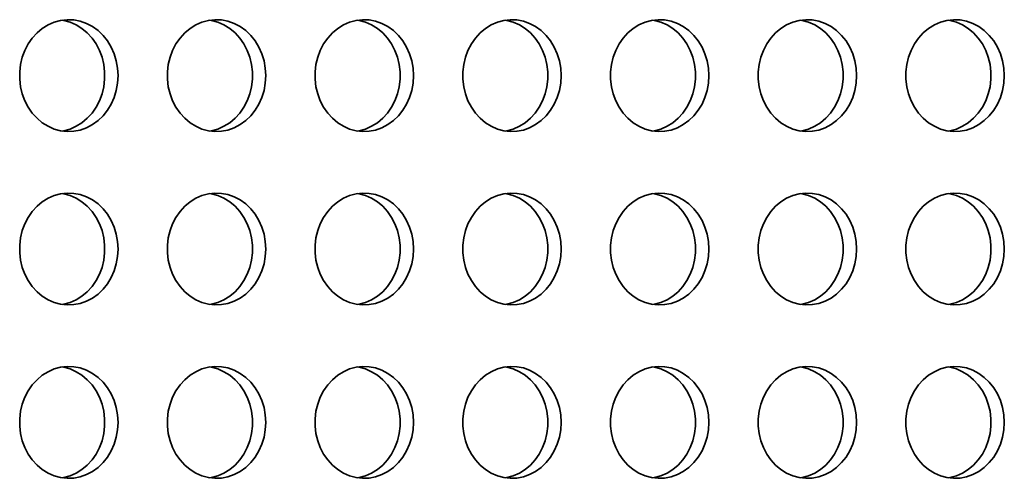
# Model space of a CAD drawing. Header units: millimetres. Extents: x -3920 to 13915, y -406 to 12209.
# Tile 58 of 88: x 7748 to 8100, y 10214 to 10378. Entities that reach past the tile are written whole.
import ezdxf

# ---------------------------------------------------------------- set-up
doc = ezdxf.new("R2010")
doc.units = ezdxf.units.MM
doc.layers.add('几何体', color=7, linetype='Continuous', lineweight=35)

msp = doc.modelspace()

# ---------------------------------------------------------------- linework, layer by layer
at = {"layer": '几何体'}
for points in [[(7783.395, 10357.738), (7783.238, 10360.404), (7782.77, 10363.022), (7781.999, 10365.546), (7780.939, 10367.931), (7779.609, 10370.133), (7778.033, 10372.115), (7776.238, 10373.84), (7774.257, 10375.277), (7772.125, 10376.402), (7769.88, 10377.194), (7767.563, 10377.638), (7765.214, 10377.727), (7762.876, 10377.46), (7760.59, 10376.84), (7758.397, 10375.88), (7756.336, 10374.596), (7754.443, 10373.011), (7752.754, 10371.154), (7751.298, 10369.057), (7750.1, 10366.759), (7749.182, 10364.299), (7748.562, 10361.722), (7748.248, 10359.074), (7748.248, 10356.403), (7748.562, 10353.755), (7749.182, 10351.178), (7750.1, 10348.718), (7751.298, 10346.419), (7752.754, 10344.323), (7754.443, 10342.465), (7756.336, 10340.881), (7758.397, 10339.597), (7760.59, 10338.636), (7762.876, 10338.017), (7765.214, 10337.75), (7767.563, 10337.839), (7769.88, 10338.283), (7772.125, 10339.075), (7774.257, 10340.199), (7776.238, 10341.637), (7778.033, 10343.362), (7779.609, 10345.343), (7780.939, 10347.546), (7781.999, 10349.931), (7782.77, 10352.455), (7783.238, 10355.073), (7783.395, 10357.738)], [(7763.424, 10377.555), (7763.972, 10377.46), (7766.258, 10376.84), (7768.451, 10375.88), (7770.512, 10374.596), (7772.404, 10373.011), (7774.094, 10371.154), (7775.55, 10369.057), (7776.748, 10366.759), (7777.665, 10364.299), (7778.286, 10361.722), (7778.6, 10359.074), (7778.6, 10356.403), (7778.286, 10353.755), (7777.665, 10351.178), (7776.748, 10348.718), (7775.55, 10346.419), (7774.094, 10344.323), (7772.404, 10342.465), (7770.512, 10340.881), (7768.451, 10339.597), (7766.258, 10338.636), (7763.972, 10338.017), (7763.424, 10337.922)], [(7836.174, 10357.738), (7836.017, 10360.404), (7835.549, 10363.022), (7834.778, 10365.546), (7833.718, 10367.931), (7832.388, 10370.133), (7830.812, 10372.115), (7829.017, 10373.84), (7827.036, 10375.277), (7824.904, 10376.402), (7822.66, 10377.194), (7820.342, 10377.638), (7817.993, 10377.727), (7815.655, 10377.46), (7813.369, 10376.84), (7811.176, 10375.88), (7809.115, 10374.596), (7807.223, 10373.011), (7805.533, 10371.154), (7804.077, 10369.057), (7802.879, 10366.759), (7801.962, 10364.299), (7801.341, 10361.722), (7801.027, 10359.074), (7801.027, 10356.403), (7801.341, 10353.755), (7801.962, 10351.178), (7802.879, 10348.718), (7804.077, 10346.419), (7805.533, 10344.323), (7807.223, 10342.465), (7809.115, 10340.881), (7811.176, 10339.597), (7813.369, 10338.636), (7815.655, 10338.017), (7817.993, 10337.75), (7820.342, 10337.839), (7822.66, 10338.283), (7824.904, 10339.075), (7827.036, 10340.199), (7829.017, 10341.637), (7830.812, 10343.362), (7832.388, 10345.343), (7833.718, 10347.546), (7834.778, 10349.931), (7835.549, 10352.455), (7836.017, 10355.073), (7836.174, 10357.738)], [(7816.203, 10377.555), (7816.751, 10377.46), (7819.037, 10376.84), (7821.23, 10375.88), (7823.291, 10374.596), (7825.184, 10373.011), (7826.873, 10371.154), (7828.329, 10369.057), (7829.527, 10366.759), (7830.445, 10364.299), (7831.065, 10361.722), (7831.379, 10359.074), (7831.379, 10356.403), (7831.065, 10353.755), (7830.445, 10351.178), (7829.527, 10348.718), (7828.329, 10346.419), (7826.873, 10344.323), (7825.184, 10342.465), (7823.291, 10340.881), (7821.23, 10339.597), (7819.037, 10338.636), (7816.751, 10338.017), (7816.203, 10337.922)], [(7888.953, 10357.738), (7888.796, 10360.404), (7888.328, 10363.022), (7887.557, 10365.546), (7886.497, 10367.931), (7885.167, 10370.133), (7883.591, 10372.115), (7881.796, 10373.84), (7879.815, 10375.277), (7877.683, 10376.402), (7875.439, 10377.194), (7873.121, 10377.638), (7870.772, 10377.727), (7868.434, 10377.46), (7866.148, 10376.84), (7863.955, 10375.88), (7861.894, 10374.596), (7860.002, 10373.011), (7858.312, 10371.154), (7856.856, 10369.057), (7855.658, 10366.759), (7854.741, 10364.299), (7854.12, 10361.722), (7853.807, 10359.074), (7853.807, 10356.403), (7854.12, 10353.755), (7854.741, 10351.178), (7855.658, 10348.718), (7856.856, 10346.419), (7858.312, 10344.323), (7860.002, 10342.465), (7861.894, 10340.881), (7863.955, 10339.597), (7866.148, 10338.636), (7868.434, 10338.017), (7870.772, 10337.75), (7873.121, 10337.839), (7875.439, 10338.283), (7877.683, 10339.075), (7879.815, 10340.199), (7881.796, 10341.637), (7883.591, 10343.362), (7885.167, 10345.343), (7886.497, 10347.546), (7887.557, 10349.931), (7888.328, 10352.455), (7888.796, 10355.073), (7888.953, 10357.738)], [(7868.982, 10377.555), (7869.53, 10377.46), (7871.816, 10376.84), (7874.01, 10375.88), (7876.071, 10374.596), (7877.963, 10373.011), (7879.652, 10371.154), (7881.109, 10369.057), (7882.306, 10366.759), (7883.224, 10364.299), (7883.845, 10361.722), (7884.158, 10359.074), (7884.158, 10356.403), (7883.845, 10353.755), (7883.224, 10351.178), (7882.306, 10348.718), (7881.109, 10346.419), (7879.652, 10344.323), (7877.963, 10342.465), (7876.071, 10340.881), (7874.01, 10339.597), (7871.816, 10338.636), (7869.53, 10338.017), (7868.982, 10337.922)], [(7941.732, 10357.738), (7941.575, 10360.404), (7941.107, 10363.022), (7940.336, 10365.546), (7939.276, 10367.931), (7937.946, 10370.133), (7936.37, 10372.115), (7934.575, 10373.84), (7932.594, 10375.277), (7930.462, 10376.402), (7928.218, 10377.194), (7925.9, 10377.638), (7923.552, 10377.727), (7921.213, 10377.46), (7918.927, 10376.84), (7916.734, 10375.88), (7914.673, 10374.596), (7912.781, 10373.011), (7911.091, 10371.154), (7909.635, 10369.057), (7908.437, 10366.759), (7907.52, 10364.299), (7906.899, 10361.722), (7906.586, 10359.074), (7906.586, 10356.403), (7906.899, 10353.755), (7907.52, 10351.178), (7908.437, 10348.718), (7909.635, 10346.419), (7911.091, 10344.323), (7912.781, 10342.465), (7914.673, 10340.881), (7916.734, 10339.597), (7918.927, 10338.636), (7921.213, 10338.017), (7923.552, 10337.75), (7925.9, 10337.839), (7928.218, 10338.283), (7930.462, 10339.075), (7932.594, 10340.199), (7934.575, 10341.637), (7936.37, 10343.362), (7937.946, 10345.343), (7939.276, 10347.546), (7940.336, 10349.931), (7941.107, 10352.455), (7941.575, 10355.073), (7941.732, 10357.738)], [(7921.761, 10377.555), (7922.309, 10377.46), (7924.596, 10376.84), (7926.789, 10375.88), (7928.85, 10374.596), (7930.742, 10373.011), (7932.431, 10371.154), (7933.888, 10369.057), (7935.085, 10366.759), (7936.003, 10364.299), (7936.624, 10361.722), (7936.937, 10359.074), (7936.937, 10356.403), (7936.624, 10353.755), (7936.003, 10351.178), (7935.085, 10348.718), (7933.888, 10346.419), (7932.431, 10344.323), (7930.742, 10342.465), (7928.85, 10340.881), (7926.789, 10339.597), (7924.596, 10338.636), (7922.309, 10338.017), (7921.761, 10337.922)], [(7994.512, 10357.738), (7994.355, 10360.404), (7993.886, 10363.022), (7993.116, 10365.546), (7992.056, 10367.931), (7990.725, 10370.133), (7989.149, 10372.115), (7987.354, 10373.84), (7985.373, 10375.277), (7983.242, 10376.402), (7980.997, 10377.194), (7978.679, 10377.638), (7976.331, 10377.727), (7973.992, 10377.46), (7971.706, 10376.84), (7969.513, 10375.88), (7967.452, 10374.596), (7965.56, 10373.011), (7963.871, 10371.154), (7962.414, 10369.057), (7961.216, 10366.759), (7960.299, 10364.299), (7959.678, 10361.722), (7959.365, 10359.074), (7959.365, 10356.403), (7959.678, 10353.755), (7960.299, 10351.178), (7961.216, 10348.718), (7962.414, 10346.419), (7963.871, 10344.323), (7965.56, 10342.465), (7967.452, 10340.881), (7969.513, 10339.597), (7971.706, 10338.636), (7973.992, 10338.017), (7976.331, 10337.75), (7978.679, 10337.839), (7980.997, 10338.283), (7983.242, 10339.075), (7985.373, 10340.199), (7987.354, 10341.637), (7989.149, 10343.362), (7990.725, 10345.343), (7992.056, 10347.546), (7993.116, 10349.931), (7993.886, 10352.455), (7994.355, 10355.073), (7994.512, 10357.738)], [(7974.54, 10377.555), (7975.089, 10377.46), (7977.375, 10376.84), (7979.568, 10375.88), (7981.629, 10374.596), (7983.521, 10373.011), (7985.21, 10371.154), (7986.667, 10369.057), (7987.864, 10366.759), (7988.782, 10364.299), (7989.403, 10361.722), (7989.716, 10359.074), (7989.716, 10356.403), (7989.403, 10353.755), (7988.782, 10351.178), (7987.864, 10348.718), (7986.667, 10346.419), (7985.21, 10344.323), (7983.521, 10342.465), (7981.629, 10340.881), (7979.568, 10339.597), (7977.375, 10338.636), (7975.089, 10338.017), (7974.54, 10337.922)], [(8047.291, 10357.738), (8047.134, 10360.404), (8046.666, 10363.022), (8045.895, 10365.546), (8044.835, 10367.931), (8043.505, 10370.133), (8041.928, 10372.115), (8040.133, 10373.84), (8038.152, 10375.277), (8036.021, 10376.402), (8033.776, 10377.194), (8031.459, 10377.638), (8029.11, 10377.727), (8026.771, 10377.46), (8024.485, 10376.84), (8022.292, 10375.88), (8020.231, 10374.596), (8018.339, 10373.011), (8016.65, 10371.154), (8015.193, 10369.057), (8013.995, 10366.759), (8013.078, 10364.299), (8012.457, 10361.722), (8012.144, 10359.074), (8012.144, 10356.403), (8012.457, 10353.755), (8013.078, 10351.178), (8013.995, 10348.718), (8015.193, 10346.419), (8016.65, 10344.323), (8018.339, 10342.465), (8020.231, 10340.881), (8022.292, 10339.597), (8024.485, 10338.636), (8026.771, 10338.017), (8029.11, 10337.75), (8031.459, 10337.839), (8033.776, 10338.283), (8036.021, 10339.075), (8038.152, 10340.199), (8040.133, 10341.637), (8041.928, 10343.362), (8043.505, 10345.343), (8044.835, 10347.546), (8045.895, 10349.931), (8046.666, 10352.455), (8047.134, 10355.073), (8047.291, 10357.738)], [(8027.32, 10377.555), (8027.868, 10377.46), (8030.154, 10376.84), (8032.347, 10375.88), (8034.408, 10374.596), (8036.3, 10373.011), (8037.989, 10371.154), (8039.446, 10369.057), (8040.644, 10366.759), (8041.561, 10364.299), (8042.182, 10361.722), (8042.495, 10359.074), (8042.495, 10356.403), (8042.182, 10353.755), (8041.561, 10351.178), (8040.644, 10348.718), (8039.446, 10346.419), (8037.989, 10344.323), (8036.3, 10342.465), (8034.408, 10340.881), (8032.347, 10339.597), (8030.154, 10338.636), (8027.868, 10338.017), (8027.32, 10337.922)], [(8100.07, 10357.738), (8099.913, 10360.404), (8099.445, 10363.022), (8098.674, 10365.546), (8097.614, 10367.931), (8096.284, 10370.133), (8094.707, 10372.115), (8092.913, 10373.84), (8090.932, 10375.277), (8088.8, 10376.402), (8086.555, 10377.194), (8084.238, 10377.638), (8081.889, 10377.727), (8079.55, 10377.46), (8077.264, 10376.84), (8075.071, 10375.88), (8073.01, 10374.596), (8071.118, 10373.011), (8069.429, 10371.154), (8067.972, 10369.057), (8066.775, 10366.759), (8065.857, 10364.299), (8065.236, 10361.722), (8064.923, 10359.074), (8064.923, 10356.403), (8065.236, 10353.755), (8065.857, 10351.178), (8066.775, 10348.718), (8067.972, 10346.419), (8069.429, 10344.323), (8071.118, 10342.465), (8073.01, 10340.881), (8075.071, 10339.597), (8077.264, 10338.636), (8079.55, 10338.017), (8081.889, 10337.75), (8084.238, 10337.839), (8086.555, 10338.283), (8088.8, 10339.075), (8090.932, 10340.199), (8092.913, 10341.637), (8094.707, 10343.362), (8096.284, 10345.343), (8097.614, 10347.546), (8098.674, 10349.931), (8099.445, 10352.455), (8099.913, 10355.073), (8100.07, 10357.738)], [(8080.099, 10377.555), (8080.647, 10377.46), (8082.933, 10376.84), (8085.126, 10375.88), (8087.187, 10374.596), (8089.079, 10373.011), (8090.768, 10371.154), (8092.225, 10369.057), (8093.423, 10366.759), (8094.34, 10364.299), (8094.961, 10361.722), (8095.274, 10359.074), (8095.274, 10356.403), (8094.961, 10353.755), (8094.34, 10351.178), (8093.423, 10348.718), (8092.225, 10346.419), (8090.768, 10344.323), (8089.079, 10342.465), (8087.187, 10340.881), (8085.126, 10339.597), (8082.933, 10338.636), (8080.647, 10338.017), (8080.099, 10337.922)], [(7783.395, 10295.738), (7783.238, 10298.404), (7782.77, 10301.022), (7781.999, 10303.546), (7780.939, 10305.931), (7779.609, 10308.133), (7778.033, 10310.115), (7776.238, 10311.84), (7774.257, 10313.277), (7772.125, 10314.402), (7769.88, 10315.194), (7767.563, 10315.638), (7765.214, 10315.727), (7762.876, 10315.46), (7760.59, 10314.84), (7758.397, 10313.88), (7756.336, 10312.596), (7754.443, 10311.011), (7752.754, 10309.154), (7751.298, 10307.057), (7750.1, 10304.759), (7749.182, 10302.299), (7748.562, 10299.722), (7748.248, 10297.074), (7748.248, 10294.403), (7748.562, 10291.755), (7749.182, 10289.178), (7750.1, 10286.718), (7751.298, 10284.419), (7752.754, 10282.323), (7754.443, 10280.465), (7756.336, 10278.881), (7758.397, 10277.597), (7760.59, 10276.636), (7762.876, 10276.017), (7765.214, 10275.75), (7767.563, 10275.839), (7769.88, 10276.283), (7772.125, 10277.075), (7774.257, 10278.199), (7776.238, 10279.637), (7778.033, 10281.362), (7779.609, 10283.343), (7780.939, 10285.546), (7781.999, 10287.931), (7782.77, 10290.455), (7783.238, 10293.073), (7783.395, 10295.738)], [(7763.424, 10315.555), (7763.972, 10315.46), (7766.258, 10314.84), (7768.451, 10313.88), (7770.512, 10312.596), (7772.404, 10311.011), (7774.094, 10309.154), (7775.55, 10307.057), (7776.748, 10304.759), (7777.665, 10302.299), (7778.286, 10299.722), (7778.6, 10297.074), (7778.6, 10294.403), (7778.286, 10291.755), (7777.665, 10289.178), (7776.748, 10286.718), (7775.55, 10284.419), (7774.094, 10282.323), (7772.404, 10280.465), (7770.512, 10278.881), (7768.451, 10277.597), (7766.258, 10276.636), (7763.972, 10276.017), (7763.424, 10275.922)], [(7836.174, 10295.738), (7836.017, 10298.404), (7835.549, 10301.022), (7834.778, 10303.546), (7833.718, 10305.931), (7832.388, 10308.133), (7830.812, 10310.115), (7829.017, 10311.84), (7827.036, 10313.277), (7824.904, 10314.402), (7822.66, 10315.194), (7820.342, 10315.638), (7817.993, 10315.727), (7815.655, 10315.46), (7813.369, 10314.84), (7811.176, 10313.88), (7809.115, 10312.596), (7807.223, 10311.011), (7805.533, 10309.154), (7804.077, 10307.057), (7802.879, 10304.759), (7801.962, 10302.299), (7801.341, 10299.722), (7801.027, 10297.074), (7801.027, 10294.403), (7801.341, 10291.755), (7801.962, 10289.178), (7802.879, 10286.718), (7804.077, 10284.419), (7805.533, 10282.323), (7807.223, 10280.465), (7809.115, 10278.881), (7811.176, 10277.597), (7813.369, 10276.636), (7815.655, 10276.017), (7817.993, 10275.75), (7820.342, 10275.839), (7822.66, 10276.283), (7824.904, 10277.075), (7827.036, 10278.199), (7829.017, 10279.637), (7830.812, 10281.362), (7832.388, 10283.343), (7833.718, 10285.546), (7834.778, 10287.931), (7835.549, 10290.455), (7836.017, 10293.073), (7836.174, 10295.738)], [(7816.203, 10315.555), (7816.751, 10315.46), (7819.037, 10314.84), (7821.23, 10313.88), (7823.291, 10312.596), (7825.184, 10311.011), (7826.873, 10309.154), (7828.329, 10307.057), (7829.527, 10304.759), (7830.445, 10302.299), (7831.065, 10299.722), (7831.379, 10297.074), (7831.379, 10294.403), (7831.065, 10291.755), (7830.445, 10289.178), (7829.527, 10286.718), (7828.329, 10284.419), (7826.873, 10282.323), (7825.184, 10280.465), (7823.291, 10278.881), (7821.23, 10277.597), (7819.037, 10276.636), (7816.751, 10276.017), (7816.203, 10275.922)], [(7888.953, 10295.738), (7888.796, 10298.404), (7888.328, 10301.022), (7887.557, 10303.546), (7886.497, 10305.931), (7885.167, 10308.133), (7883.591, 10310.115), (7881.796, 10311.84), (7879.815, 10313.277), (7877.683, 10314.402), (7875.439, 10315.194), (7873.121, 10315.638), (7870.772, 10315.727), (7868.434, 10315.46), (7866.148, 10314.84), (7863.955, 10313.88), (7861.894, 10312.596), (7860.002, 10311.011), (7858.312, 10309.154), (7856.856, 10307.057), (7855.658, 10304.759), (7854.741, 10302.299), (7854.12, 10299.722), (7853.807, 10297.074), (7853.807, 10294.403), (7854.12, 10291.755), (7854.741, 10289.178), (7855.658, 10286.718), (7856.856, 10284.419), (7858.312, 10282.323), (7860.002, 10280.465), (7861.894, 10278.881), (7863.955, 10277.597), (7866.148, 10276.636), (7868.434, 10276.017), (7870.772, 10275.75), (7873.121, 10275.839), (7875.439, 10276.283), (7877.683, 10277.075), (7879.815, 10278.199), (7881.796, 10279.637), (7883.591, 10281.362), (7885.167, 10283.343), (7886.497, 10285.546), (7887.557, 10287.931), (7888.328, 10290.455), (7888.796, 10293.073), (7888.953, 10295.738)], [(7868.982, 10315.555), (7869.53, 10315.46), (7871.816, 10314.84), (7874.01, 10313.88), (7876.071, 10312.596), (7877.963, 10311.011), (7879.652, 10309.154), (7881.109, 10307.057), (7882.306, 10304.759), (7883.224, 10302.299), (7883.845, 10299.722), (7884.158, 10297.074), (7884.158, 10294.403), (7883.845, 10291.755), (7883.224, 10289.178), (7882.306, 10286.718), (7881.109, 10284.419), (7879.652, 10282.323), (7877.963, 10280.465), (7876.071, 10278.881), (7874.01, 10277.597), (7871.816, 10276.636), (7869.53, 10276.017), (7868.982, 10275.922)], [(7941.732, 10295.738), (7941.575, 10298.404), (7941.107, 10301.022), (7940.336, 10303.546), (7939.276, 10305.931), (7937.946, 10308.133), (7936.37, 10310.115), (7934.575, 10311.84), (7932.594, 10313.277), (7930.462, 10314.402), (7928.218, 10315.194), (7925.9, 10315.638), (7923.552, 10315.727), (7921.213, 10315.46), (7918.927, 10314.84), (7916.734, 10313.88), (7914.673, 10312.596), (7912.781, 10311.011), (7911.091, 10309.154), (7909.635, 10307.057), (7908.437, 10304.759), (7907.52, 10302.299), (7906.899, 10299.722), (7906.586, 10297.074), (7906.586, 10294.403), (7906.899, 10291.755), (7907.52, 10289.178), (7908.437, 10286.718), (7909.635, 10284.419), (7911.091, 10282.323), (7912.781, 10280.465), (7914.673, 10278.881), (7916.734, 10277.597), (7918.927, 10276.636), (7921.213, 10276.017), (7923.552, 10275.75), (7925.9, 10275.839), (7928.218, 10276.283), (7930.462, 10277.075), (7932.594, 10278.199), (7934.575, 10279.637), (7936.37, 10281.362), (7937.946, 10283.343), (7939.276, 10285.546), (7940.336, 10287.931), (7941.107, 10290.455), (7941.575, 10293.073), (7941.732, 10295.738)], [(7921.761, 10315.555), (7922.309, 10315.46), (7924.596, 10314.84), (7926.789, 10313.88), (7928.85, 10312.596), (7930.742, 10311.011), (7932.431, 10309.154), (7933.888, 10307.057), (7935.085, 10304.759), (7936.003, 10302.299), (7936.624, 10299.722), (7936.937, 10297.074), (7936.937, 10294.403), (7936.624, 10291.755), (7936.003, 10289.178), (7935.085, 10286.718), (7933.888, 10284.419), (7932.431, 10282.323), (7930.742, 10280.465), (7928.85, 10278.881), (7926.789, 10277.597), (7924.596, 10276.636), (7922.309, 10276.017), (7921.761, 10275.922)], [(7994.512, 10295.738), (7994.355, 10298.404), (7993.886, 10301.022), (7993.116, 10303.546), (7992.056, 10305.931), (7990.725, 10308.133), (7989.149, 10310.115), (7987.354, 10311.84), (7985.373, 10313.277), (7983.242, 10314.402), (7980.997, 10315.194), (7978.679, 10315.638), (7976.331, 10315.727), (7973.992, 10315.46), (7971.706, 10314.84), (7969.513, 10313.88), (7967.452, 10312.596), (7965.56, 10311.011), (7963.871, 10309.154), (7962.414, 10307.057), (7961.216, 10304.759), (7960.299, 10302.299), (7959.678, 10299.722), (7959.365, 10297.074), (7959.365, 10294.403), (7959.678, 10291.755), (7960.299, 10289.178), (7961.216, 10286.718), (7962.414, 10284.419), (7963.871, 10282.323), (7965.56, 10280.465), (7967.452, 10278.881), (7969.513, 10277.597), (7971.706, 10276.636), (7973.992, 10276.017), (7976.331, 10275.75), (7978.679, 10275.839), (7980.997, 10276.283), (7983.242, 10277.075), (7985.373, 10278.199), (7987.354, 10279.637), (7989.149, 10281.362), (7990.725, 10283.343), (7992.056, 10285.546), (7993.116, 10287.931), (7993.886, 10290.455), (7994.355, 10293.073), (7994.512, 10295.738)], [(7974.54, 10315.555), (7975.089, 10315.46), (7977.375, 10314.84), (7979.568, 10313.88), (7981.629, 10312.596), (7983.521, 10311.011), (7985.21, 10309.154), (7986.667, 10307.057), (7987.864, 10304.759), (7988.782, 10302.299), (7989.403, 10299.722), (7989.716, 10297.074), (7989.716, 10294.403), (7989.403, 10291.755), (7988.782, 10289.178), (7987.864, 10286.718), (7986.667, 10284.419), (7985.21, 10282.323), (7983.521, 10280.465), (7981.629, 10278.881), (7979.568, 10277.597), (7977.375, 10276.636), (7975.089, 10276.017), (7974.54, 10275.922)], [(8047.291, 10295.738), (8047.134, 10298.404), (8046.666, 10301.022), (8045.895, 10303.546), (8044.835, 10305.931), (8043.505, 10308.133), (8041.928, 10310.115), (8040.133, 10311.84), (8038.152, 10313.277), (8036.021, 10314.402), (8033.776, 10315.194), (8031.459, 10315.638), (8029.11, 10315.727), (8026.771, 10315.46), (8024.485, 10314.84), (8022.292, 10313.88), (8020.231, 10312.596), (8018.339, 10311.011), (8016.65, 10309.154), (8015.193, 10307.057), (8013.995, 10304.759), (8013.078, 10302.299), (8012.457, 10299.722), (8012.144, 10297.074), (8012.144, 10294.403), (8012.457, 10291.755), (8013.078, 10289.178), (8013.995, 10286.718), (8015.193, 10284.419), (8016.65, 10282.323), (8018.339, 10280.465), (8020.231, 10278.881), (8022.292, 10277.597), (8024.485, 10276.636), (8026.771, 10276.017), (8029.11, 10275.75), (8031.459, 10275.839), (8033.776, 10276.283), (8036.021, 10277.075), (8038.152, 10278.199), (8040.133, 10279.637), (8041.928, 10281.362), (8043.505, 10283.343), (8044.835, 10285.546), (8045.895, 10287.931), (8046.666, 10290.455), (8047.134, 10293.073), (8047.291, 10295.738)], [(8027.32, 10315.555), (8027.868, 10315.46), (8030.154, 10314.84), (8032.347, 10313.88), (8034.408, 10312.596), (8036.3, 10311.011), (8037.989, 10309.154), (8039.446, 10307.057), (8040.644, 10304.759), (8041.561, 10302.299), (8042.182, 10299.722), (8042.495, 10297.074), (8042.495, 10294.403), (8042.182, 10291.755), (8041.561, 10289.178), (8040.644, 10286.718), (8039.446, 10284.419), (8037.989, 10282.323), (8036.3, 10280.465), (8034.408, 10278.881), (8032.347, 10277.597), (8030.154, 10276.636), (8027.868, 10276.017), (8027.32, 10275.922)], [(8100.07, 10295.738), (8099.913, 10298.404), (8099.445, 10301.022), (8098.674, 10303.546), (8097.614, 10305.931), (8096.284, 10308.133), (8094.707, 10310.115), (8092.913, 10311.84), (8090.932, 10313.277), (8088.8, 10314.402), (8086.555, 10315.194), (8084.238, 10315.638), (8081.889, 10315.727), (8079.55, 10315.46), (8077.264, 10314.84), (8075.071, 10313.88), (8073.01, 10312.596), (8071.118, 10311.011), (8069.429, 10309.154), (8067.972, 10307.057), (8066.775, 10304.759), (8065.857, 10302.299), (8065.236, 10299.722), (8064.923, 10297.074), (8064.923, 10294.403), (8065.236, 10291.755), (8065.857, 10289.178), (8066.775, 10286.718), (8067.972, 10284.419), (8069.429, 10282.323), (8071.118, 10280.465), (8073.01, 10278.881), (8075.071, 10277.597), (8077.264, 10276.636), (8079.55, 10276.017), (8081.889, 10275.75), (8084.238, 10275.839), (8086.555, 10276.283), (8088.8, 10277.075), (8090.932, 10278.199), (8092.913, 10279.637), (8094.707, 10281.362), (8096.284, 10283.343), (8097.614, 10285.546), (8098.674, 10287.931), (8099.445, 10290.455), (8099.913, 10293.073), (8100.07, 10295.738)], [(8080.099, 10315.555), (8080.647, 10315.46), (8082.933, 10314.84), (8085.126, 10313.88), (8087.187, 10312.596), (8089.079, 10311.011), (8090.768, 10309.154), (8092.225, 10307.057), (8093.423, 10304.759), (8094.34, 10302.299), (8094.961, 10299.722), (8095.274, 10297.074), (8095.274, 10294.403), (8094.961, 10291.755), (8094.34, 10289.178), (8093.423, 10286.718), (8092.225, 10284.419), (8090.768, 10282.323), (8089.079, 10280.465), (8087.187, 10278.881), (8085.126, 10277.597), (8082.933, 10276.636), (8080.647, 10276.017), (8080.099, 10275.922)], [(7783.395, 10233.738), (7783.238, 10236.404), (7782.77, 10239.022), (7781.999, 10241.546), (7780.939, 10243.931), (7779.609, 10246.133), (7778.033, 10248.115), (7776.238, 10249.84), (7774.257, 10251.277), (7772.125, 10252.402), (7769.88, 10253.194), (7767.563, 10253.638), (7765.214, 10253.727), (7762.876, 10253.46), (7760.59, 10252.84), (7758.397, 10251.88), (7756.336, 10250.596), (7754.443, 10249.011), (7752.754, 10247.154), (7751.298, 10245.057), (7750.1, 10242.759), (7749.182, 10240.299), (7748.562, 10237.722), (7748.248, 10235.074), (7748.248, 10232.403), (7748.562, 10229.755), (7749.182, 10227.178), (7750.1, 10224.718), (7751.298, 10222.419), (7752.754, 10220.323), (7754.443, 10218.465), (7756.336, 10216.881), (7758.397, 10215.597), (7760.59, 10214.636), (7762.876, 10214.017), (7765.214, 10213.75), (7767.563, 10213.839), (7769.88, 10214.283), (7772.125, 10215.075), (7774.257, 10216.199), (7776.238, 10217.637), (7778.033, 10219.362), (7779.609, 10221.343), (7780.939, 10223.546), (7781.999, 10225.931), (7782.77, 10228.455), (7783.238, 10231.073), (7783.395, 10233.738)], [(7763.424, 10253.555), (7763.972, 10253.46), (7766.258, 10252.84), (7768.451, 10251.88), (7770.512, 10250.596), (7772.404, 10249.011), (7774.094, 10247.154), (7775.55, 10245.057), (7776.748, 10242.759), (7777.665, 10240.299), (7778.286, 10237.722), (7778.6, 10235.074), (7778.6, 10232.403), (7778.286, 10229.755), (7777.665, 10227.178), (7776.748, 10224.718), (7775.55, 10222.419), (7774.094, 10220.323), (7772.404, 10218.465), (7770.512, 10216.881), (7768.451, 10215.597), (7766.258, 10214.636), (7763.972, 10214.017), (7763.424, 10213.922)], [(7836.174, 10233.738), (7836.017, 10236.404), (7835.549, 10239.022), (7834.778, 10241.546), (7833.718, 10243.931), (7832.388, 10246.133), (7830.812, 10248.115), (7829.017, 10249.84), (7827.036, 10251.277), (7824.904, 10252.402), (7822.66, 10253.194), (7820.342, 10253.638), (7817.993, 10253.727), (7815.655, 10253.46), (7813.369, 10252.84), (7811.176, 10251.88), (7809.115, 10250.596), (7807.223, 10249.011), (7805.533, 10247.154), (7804.077, 10245.057), (7802.879, 10242.759), (7801.962, 10240.299), (7801.341, 10237.722), (7801.027, 10235.074), (7801.027, 10232.403), (7801.341, 10229.755), (7801.962, 10227.178), (7802.879, 10224.718), (7804.077, 10222.419), (7805.533, 10220.323), (7807.223, 10218.465), (7809.115, 10216.881), (7811.176, 10215.597), (7813.369, 10214.636), (7815.655, 10214.017), (7817.993, 10213.75), (7820.342, 10213.839), (7822.66, 10214.283), (7824.904, 10215.075), (7827.036, 10216.199), (7829.017, 10217.637), (7830.812, 10219.362), (7832.388, 10221.343), (7833.718, 10223.546), (7834.778, 10225.931), (7835.549, 10228.455), (7836.017, 10231.073), (7836.174, 10233.738)], [(7816.203, 10253.555), (7816.751, 10253.46), (7819.037, 10252.84), (7821.23, 10251.88), (7823.291, 10250.596), (7825.184, 10249.011), (7826.873, 10247.154), (7828.329, 10245.057), (7829.527, 10242.759), (7830.445, 10240.299), (7831.065, 10237.722), (7831.379, 10235.074), (7831.379, 10232.403), (7831.065, 10229.755), (7830.445, 10227.178), (7829.527, 10224.718), (7828.329, 10222.419), (7826.873, 10220.323), (7825.184, 10218.465), (7823.291, 10216.881), (7821.23, 10215.597), (7819.037, 10214.636), (7816.751, 10214.017), (7816.203, 10213.922)], [(7888.953, 10233.738), (7888.796, 10236.404), (7888.328, 10239.022), (7887.557, 10241.546), (7886.497, 10243.931), (7885.167, 10246.133), (7883.591, 10248.115), (7881.796, 10249.84), (7879.815, 10251.277), (7877.683, 10252.402), (7875.439, 10253.194), (7873.121, 10253.638), (7870.772, 10253.727), (7868.434, 10253.46), (7866.148, 10252.84), (7863.955, 10251.88), (7861.894, 10250.596), (7860.002, 10249.011), (7858.312, 10247.154), (7856.856, 10245.057), (7855.658, 10242.759), (7854.741, 10240.299), (7854.12, 10237.722), (7853.807, 10235.074), (7853.807, 10232.403), (7854.12, 10229.755), (7854.741, 10227.178), (7855.658, 10224.718), (7856.856, 10222.419), (7858.312, 10220.323), (7860.002, 10218.465), (7861.894, 10216.881), (7863.955, 10215.597), (7866.148, 10214.636), (7868.434, 10214.017), (7870.772, 10213.75), (7873.121, 10213.839), (7875.439, 10214.283), (7877.683, 10215.075), (7879.815, 10216.199), (7881.796, 10217.637), (7883.591, 10219.362), (7885.167, 10221.343), (7886.497, 10223.546), (7887.557, 10225.931), (7888.328, 10228.455), (7888.796, 10231.073), (7888.953, 10233.738)], [(7868.982, 10253.555), (7869.53, 10253.46), (7871.816, 10252.84), (7874.01, 10251.88), (7876.071, 10250.596), (7877.963, 10249.011), (7879.652, 10247.154), (7881.109, 10245.057), (7882.306, 10242.759), (7883.224, 10240.299), (7883.845, 10237.722), (7884.158, 10235.074), (7884.158, 10232.403), (7883.845, 10229.755), (7883.224, 10227.178), (7882.306, 10224.718), (7881.109, 10222.419), (7879.652, 10220.323), (7877.963, 10218.465), (7876.071, 10216.881), (7874.01, 10215.597), (7871.816, 10214.636), (7869.53, 10214.017), (7868.982, 10213.922)], [(7941.732, 10233.738), (7941.575, 10236.404), (7941.107, 10239.022), (7940.336, 10241.546), (7939.276, 10243.931), (7937.946, 10246.133), (7936.37, 10248.115), (7934.575, 10249.84), (7932.594, 10251.277), (7930.462, 10252.402), (7928.218, 10253.194), (7925.9, 10253.638), (7923.552, 10253.727), (7921.213, 10253.46), (7918.927, 10252.84), (7916.734, 10251.88), (7914.673, 10250.596), (7912.781, 10249.011), (7911.091, 10247.154), (7909.635, 10245.057), (7908.437, 10242.759), (7907.52, 10240.299), (7906.899, 10237.722), (7906.586, 10235.074), (7906.586, 10232.403), (7906.899, 10229.755), (7907.52, 10227.178), (7908.437, 10224.718), (7909.635, 10222.419), (7911.091, 10220.323), (7912.781, 10218.465), (7914.673, 10216.881), (7916.734, 10215.597), (7918.927, 10214.636), (7921.213, 10214.017), (7923.552, 10213.75), (7925.9, 10213.839), (7928.218, 10214.283), (7930.462, 10215.075), (7932.594, 10216.199), (7934.575, 10217.637), (7936.37, 10219.362), (7937.946, 10221.343), (7939.276, 10223.546), (7940.336, 10225.931), (7941.107, 10228.455), (7941.575, 10231.073), (7941.732, 10233.738)], [(7921.761, 10253.555), (7922.309, 10253.46), (7924.596, 10252.84), (7926.789, 10251.88), (7928.85, 10250.596), (7930.742, 10249.011), (7932.431, 10247.154), (7933.888, 10245.057), (7935.085, 10242.759), (7936.003, 10240.299), (7936.624, 10237.722), (7936.937, 10235.074), (7936.937, 10232.403), (7936.624, 10229.755), (7936.003, 10227.178), (7935.085, 10224.718), (7933.888, 10222.419), (7932.431, 10220.323), (7930.742, 10218.465), (7928.85, 10216.881), (7926.789, 10215.597), (7924.596, 10214.636), (7922.309, 10214.017), (7921.761, 10213.922)], [(7994.512, 10233.738), (7994.355, 10236.404), (7993.886, 10239.022), (7993.116, 10241.546), (7992.056, 10243.931), (7990.725, 10246.133), (7989.149, 10248.115), (7987.354, 10249.84), (7985.373, 10251.277), (7983.242, 10252.402), (7980.997, 10253.194), (7978.679, 10253.638), (7976.331, 10253.727), (7973.992, 10253.46), (7971.706, 10252.84), (7969.513, 10251.88), (7967.452, 10250.596), (7965.56, 10249.011), (7963.871, 10247.154), (7962.414, 10245.057), (7961.216, 10242.759), (7960.299, 10240.299), (7959.678, 10237.722), (7959.365, 10235.074), (7959.365, 10232.403), (7959.678, 10229.755), (7960.299, 10227.178), (7961.216, 10224.718), (7962.414, 10222.419), (7963.871, 10220.323), (7965.56, 10218.465), (7967.452, 10216.881), (7969.513, 10215.597), (7971.706, 10214.636), (7973.992, 10214.017), (7976.331, 10213.75), (7978.679, 10213.839), (7980.997, 10214.283), (7983.242, 10215.075), (7985.373, 10216.199), (7987.354, 10217.637), (7989.149, 10219.362), (7990.725, 10221.343), (7992.056, 10223.546), (7993.116, 10225.931), (7993.886, 10228.455), (7994.355, 10231.073), (7994.512, 10233.738)], [(7974.54, 10253.555), (7975.089, 10253.46), (7977.375, 10252.84), (7979.568, 10251.88), (7981.629, 10250.596), (7983.521, 10249.011), (7985.21, 10247.154), (7986.667, 10245.057), (7987.864, 10242.759), (7988.782, 10240.299), (7989.403, 10237.722), (7989.716, 10235.074), (7989.716, 10232.403), (7989.403, 10229.755), (7988.782, 10227.178), (7987.864, 10224.718), (7986.667, 10222.419), (7985.21, 10220.323), (7983.521, 10218.465), (7981.629, 10216.881), (7979.568, 10215.597), (7977.375, 10214.636), (7975.089, 10214.017), (7974.54, 10213.922)], [(8047.291, 10233.738), (8047.134, 10236.404), (8046.666, 10239.022), (8045.895, 10241.546), (8044.835, 10243.931), (8043.505, 10246.133), (8041.928, 10248.115), (8040.133, 10249.84), (8038.152, 10251.277), (8036.021, 10252.402), (8033.776, 10253.194), (8031.459, 10253.638), (8029.11, 10253.727), (8026.771, 10253.46), (8024.485, 10252.84), (8022.292, 10251.88), (8020.231, 10250.596), (8018.339, 10249.011), (8016.65, 10247.154), (8015.193, 10245.057), (8013.995, 10242.759), (8013.078, 10240.299), (8012.457, 10237.722), (8012.144, 10235.074), (8012.144, 10232.403), (8012.457, 10229.755), (8013.078, 10227.178), (8013.995, 10224.718), (8015.193, 10222.419), (8016.65, 10220.323), (8018.339, 10218.465), (8020.231, 10216.881), (8022.292, 10215.597), (8024.485, 10214.636), (8026.771, 10214.017), (8029.11, 10213.75), (8031.459, 10213.839), (8033.776, 10214.283), (8036.021, 10215.075), (8038.152, 10216.199), (8040.133, 10217.637), (8041.928, 10219.362), (8043.505, 10221.343), (8044.835, 10223.546), (8045.895, 10225.931), (8046.666, 10228.455), (8047.134, 10231.073), (8047.291, 10233.738)], [(8027.32, 10253.555), (8027.868, 10253.46), (8030.154, 10252.84), (8032.347, 10251.88), (8034.408, 10250.596), (8036.3, 10249.011), (8037.989, 10247.154), (8039.446, 10245.057), (8040.644, 10242.759), (8041.561, 10240.299), (8042.182, 10237.722), (8042.495, 10235.074), (8042.495, 10232.403), (8042.182, 10229.755), (8041.561, 10227.178), (8040.644, 10224.718), (8039.446, 10222.419), (8037.989, 10220.323), (8036.3, 10218.465), (8034.408, 10216.881), (8032.347, 10215.597), (8030.154, 10214.636), (8027.868, 10214.017), (8027.32, 10213.922)], [(8100.07, 10233.738), (8099.913, 10236.404), (8099.445, 10239.022), (8098.674, 10241.546), (8097.614, 10243.931), (8096.284, 10246.133), (8094.707, 10248.115), (8092.913, 10249.84), (8090.932, 10251.277), (8088.8, 10252.402), (8086.555, 10253.194), (8084.238, 10253.638), (8081.889, 10253.727), (8079.55, 10253.46), (8077.264, 10252.84), (8075.071, 10251.88), (8073.01, 10250.596), (8071.118, 10249.011), (8069.429, 10247.154), (8067.972, 10245.057), (8066.775, 10242.759), (8065.857, 10240.299), (8065.236, 10237.722), (8064.923, 10235.074), (8064.923, 10232.403), (8065.236, 10229.755), (8065.857, 10227.178), (8066.775, 10224.718), (8067.972, 10222.419), (8069.429, 10220.323), (8071.118, 10218.465), (8073.01, 10216.881), (8075.071, 10215.597), (8077.264, 10214.636), (8079.55, 10214.017), (8081.889, 10213.75), (8084.238, 10213.839), (8086.555, 10214.283), (8088.8, 10215.075), (8090.932, 10216.199), (8092.913, 10217.637), (8094.707, 10219.362), (8096.284, 10221.343), (8097.614, 10223.546), (8098.674, 10225.931), (8099.445, 10228.455), (8099.913, 10231.073), (8100.07, 10233.738)], [(8080.099, 10253.555), (8080.647, 10253.46), (8082.933, 10252.84), (8085.126, 10251.88), (8087.187, 10250.596), (8089.079, 10249.011), (8090.768, 10247.154), (8092.225, 10245.057), (8093.423, 10242.759), (8094.34, 10240.299), (8094.961, 10237.722), (8095.274, 10235.074), (8095.274, 10232.403), (8094.961, 10229.755), (8094.34, 10227.178), (8093.423, 10224.718), (8092.225, 10222.419), (8090.768, 10220.323), (8089.079, 10218.465), (8087.187, 10216.881), (8085.126, 10215.597), (8082.933, 10214.636), (8080.647, 10214.017), (8080.099, 10213.922)]]:
    msp.add_lwpolyline(points, dxfattribs=at)

doc.saveas('drawing.dxf')
